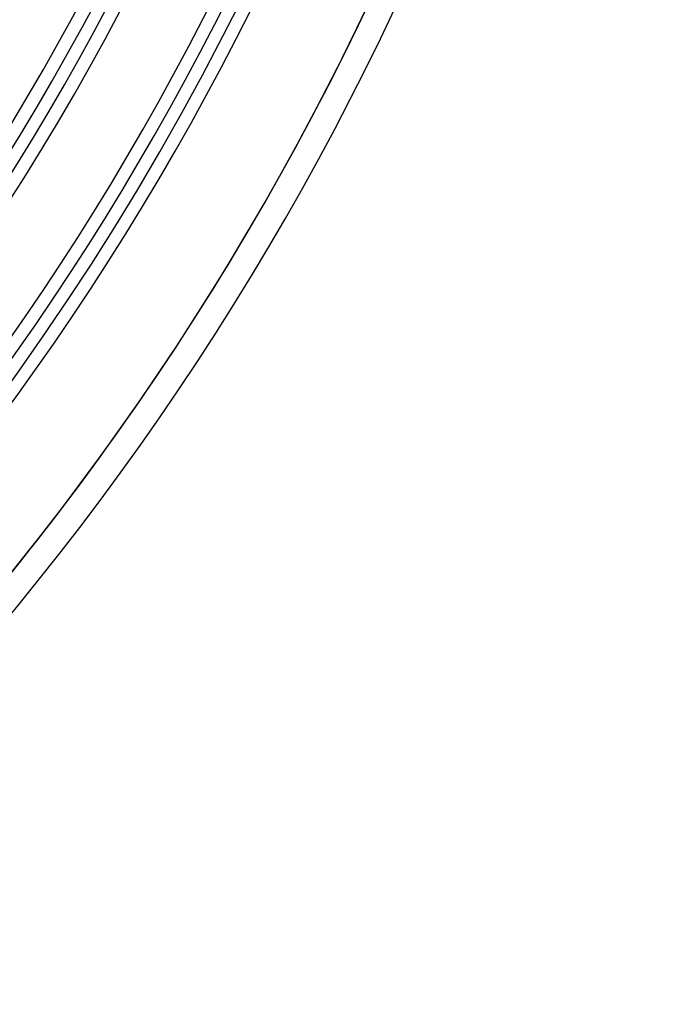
# Model space of a CAD drawing. Header units: millimetres. Extents: x -156 to 156, y -156 to 156.
# Tile 59 of 68: x 86 to 110, y -86 to -47. Entities that reach past the tile are written whole.
import ezdxf

# ---------------------------------------------------------------- set-up
doc = ezdxf.new("R2010")
doc.units = ezdxf.units.MM
doc.layers.add('MAIN-1', color=7, linetype='Continuous')

msp = doc.modelspace()

# ---------------------------------------------------------------- linework, layer by layer
at = {"layer": 'MAIN-1'}
for radius, start, end in [(101, 270.00002, 89.99998), (100, 270.00002, 89.99998), (105, 179.99998, 0), (101, 270.00002, 0), (100, 270.00002, 0), (91.7, 316.87478, 0), (92.7, 316.85456, 0), (99.5, 316.72776, 0), (100.5, 316.6342, 0), (104, 316.65299, 0), (104.5, 316.64509, 0), (105.5, 316.55605, 0), (109.5, 316.4524, 0), (109.5, 316.47028, 0), (109.5, 316.56997, 0), (110.5, 316.47257, 0), (110.5, 316.47257, 0), (110.5, 316.47257, 0)]:
    msp.add_arc((0, 0), radius, start, end, dxfattribs=at)

doc.saveas('drawing.dxf')
